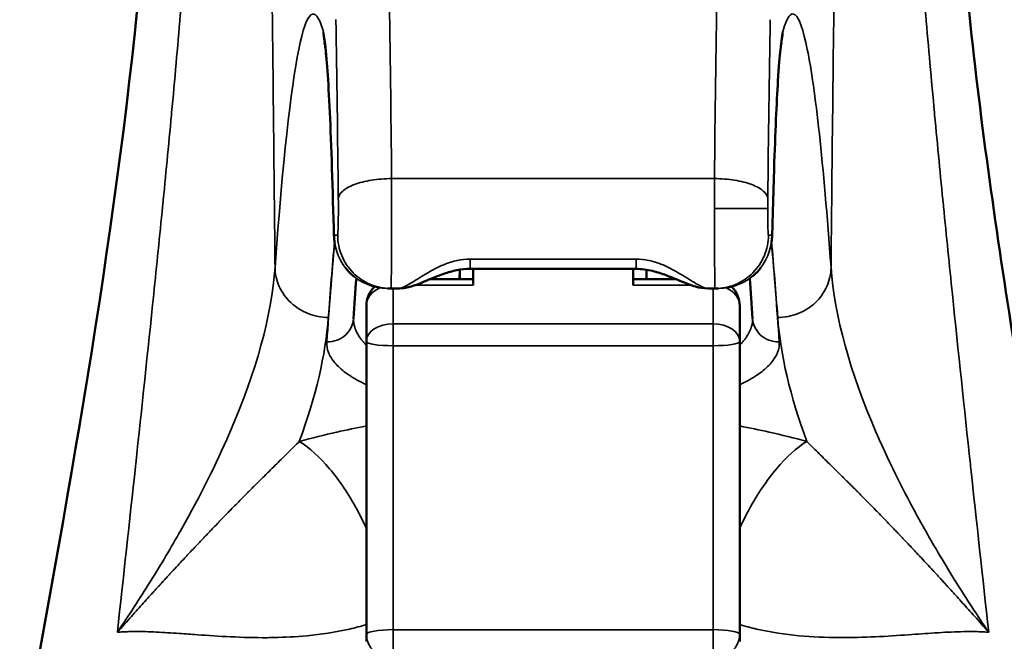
# Model space of a CAD drawing. Header units: inches. Extents: x 0 to 136, y 2 to 86.
# Tile 9 of 74: x 39.942 to 41.396, y 20.145 to 21.063. Entities that reach past the tile are written whole.
import ezdxf

# ---------------------------------------------------------------- set-up
doc = ezdxf.new("R2010")
doc.units = ezdxf.units.IN
doc.header["$LTSCALE"] = 4
doc.header["$MEASUREMENT"] = 0
doc.layers.add('Visible (ANSI)', color=7, linetype='Continuous', lineweight=50)
doc.layers.add('Visible Narrow (ANSI)', color=7, linetype='Continuous', lineweight=35)

msp = doc.modelspace()

# ---------------------------------------------------------------- linework, layer by layer
at = {"layer": 'Visible (ANSI)'}
for p, q in [((40.5923, 20.7086), (40.5923, 20.7087)), ((40.5918, 20.68), (40.592, 20.6942)), ((40.592, 20.6924), (40.592, 20.68)), ((40.8523, 20.6954), (40.6073, 20.6954)), ((40.6117, 20.6713), (40.6117, 20.6954)), ((40.8479, 20.6954), (40.8479, 20.6713)), ((40.8678, 20.68), (40.8676, 20.6942)), ((40.8676, 20.6938), (40.8676, 20.68)), ((40.4396, 20.6851), (40.4396, 20.6851)), ((40.5291, 20.68), (40.5291, 20.68)), ((40.6117, 20.68), (40.5479, 20.68)), ((40.9117, 20.68), (40.8479, 20.68)), ((40.9305, 20.68), (40.9304, 20.68)), ((41.0199, 20.6851), (41.0199, 20.6851)), ((40.4853, 20.6665), (40.4891, 20.6665)), ((40.4892, 20.6665), (40.4905, 20.6665)), ((40.4905, 20.6665), (40.5008, 20.6665)), ((40.9588, 20.6665), (40.9691, 20.6665)), ((40.9691, 20.6665), (40.9703, 20.6665)), ((40.9743, 20.6665), (40.9705, 20.6665)), ((40.4542, 20.5882), (40.4542, 20.6407)), ((41.0054, 20.6407), (41.0054, 20.5882)), ((40.4542, 20.5882), (40.4542, 20.1556)), ((41.0054, 20.5882), (41.0054, 20.4873)), ((41.0054, 20.1556), (41.0054, 20.4873)), ((40.2327, 20.4099), (40.2327, 20.4099)), ((41.1347, 20.4105), (41.1347, 20.4105)), ((41.2268, 20.4099), (41.2268, 20.4099)), ((40.4542, 20.1454), (40.4542, 20.1556)), ((41.0054, 20.1454), (41.0054, 20.1556))]:
    msp.add_line(p, q, dxfattribs=at)
for centre, start, end in [((40.4936, 20.6407), 134.2878, 180), ((40.4936, 20.6407), 131.9132, 131.9175), ((40.966, 20.6407), 48.0825, 48.0868), ((40.966, 20.6407), 0, 45.7122)]:
    msp.add_arc(centre, 0.0394, start, end, dxfattribs=at)
for points in [[(39.9423, 19.9696), (40.0109, 20.3418), (40.0828, 20.7322), (40.1195, 21.1156)], [(40.393, 21.0268), (40.3925, 21.0283), (40.3922, 21.0291), (40.3922, 21.0291)], [(40.4357, 20.6841), (40.4311, 20.6878), (40.4269, 20.6921), (40.4233, 20.6968)], [(41.0363, 20.6968), (41.0327, 20.6921), (41.0285, 20.6878), (41.0239, 20.6841)], [(40.4394, 20.6813), (40.4379, 20.6622), (40.4365, 20.6423), (40.435, 20.6217)], [(41.0245, 20.6217), (41.0231, 20.6423), (41.0216, 20.6622), (41.0202, 20.6813)], [(40.4892, 20.6665), (40.4892, 20.6665), (40.4891, 20.6665), (40.4891, 20.6665)], [(40.9705, 20.6665), (40.9705, 20.6665), (40.9704, 20.6665), (40.9703, 20.6665)]]:
    msp.add_open_spline(points, degree=3, dxfattribs=at)
for points, knots in [([(41.34, 21.1156), (41.3554, 20.9551), (41.3782, 20.7913), (41.4379, 20.4078), (41.4771, 20.1876), (41.5172, 19.9696)], [0, 0, 0, 0, 1.240066, 1.240066, 2.974807, 2.974807, 2.974807, 2.974807]), ([(40.4059, 20.7558), (40.4041, 20.8276), (40.402, 20.8892), (40.3976, 20.9815), (40.3947, 21.0155), (40.393, 21.0269), (40.3928, 21.0278), (40.3928, 21.0278)], [0, 0, 0, 0, 0.750652, 0.750652, 1.499954, 1.499954, 1.605123, 1.605123, 1.605123, 1.605123]), ([(41.0667, 21.0278), (41.0667, 21.0278), (41.0667, 21.0278), (41.0666, 21.027), (41.0661, 21.0239), (41.0644, 21.0099), (41.0631, 20.9937), (41.0598, 20.9407), (41.0579, 20.8963), (41.0553, 20.8161), (41.0545, 20.787), (41.0537, 20.7558)], [0.096156, 0.096156, 0.096156, 0.096156, 0.120408, 0.120408, 0.310638, 0.310638, 0.729836, 0.729836, 1.380051, 1.380051, 1.706059, 1.706059, 1.706059, 1.706059]), ([(41.0673, 21.0291), (41.0673, 21.0291), (41.0671, 21.0284), (41.0666, 21.027), (41.0666, 21.0269), (41.0666, 21.0268)], [1.0495061, 1.0495061, 1.0495061, 1.0495061, 1.3200819, 1.3200819, 1.3367525, 1.3367525, 1.3367525, 1.3367525]), ([(40.4075, 20.7335), (40.4075, 20.7337), (40.4074, 20.734), (40.4071, 20.736), (40.4069, 20.7376), (40.4066, 20.7407), (40.4065, 20.7421), (40.4062, 20.7461), (40.4061, 20.7485), (40.406, 20.7529), (40.4059, 20.7545), (40.4059, 20.7563)], [0.28376642, 0.28376642, 0.28376642, 0.28376642, 0.28609175, 0.28609175, 0.30051585, 0.30051585, 0.31744386, 0.31744386, 0.34849, 0.34849, 0.36558023, 0.36558023, 0.36558023, 0.36558023]), ([(41.0537, 20.7563), (41.0536, 20.7523), (41.0535, 20.7489), (41.0532, 20.7434), (41.053, 20.7411), (41.0525, 20.7367), (41.0523, 20.7351), (41.0521, 20.7335)], [0, 0, 0, 0, 0.03910252, 0.03910252, 0.06791225, 0.06791225, 0.08168272, 0.08168272, 0.08168272, 0.08168272]), ([(40.6073, 20.6954), (40.6007, 20.6954), (40.5941, 20.6947), (40.5811, 20.6921), (40.5748, 20.6902), (40.5597, 20.685), (40.5514, 20.6815), (40.5329, 20.6738), (40.5234, 20.6696), (40.5085, 20.6669), (40.5047, 20.6665), (40.5008, 20.6665)], [0, 0, 0, 0, 0.0501463, 0.0501463, 0.1032611, 0.1032611, 0.1823771, 0.1823771, 0.2927216, 0.2927216, 0.3286049, 0.3286049, 0.3286049, 0.3286049]), ([(40.9588, 20.6665), (40.9522, 20.6665), (40.9459, 20.6676), (40.9332, 20.6712), (40.9266, 20.6739), (40.9124, 20.6797), (40.9049, 20.683), (40.8904, 20.6884), (40.8836, 20.6907), (40.8688, 20.6942), (40.8605, 20.6954), (40.8523, 20.6954)], [0, 0, 0, 0, 0.0600032, 0.0600032, 0.1337416, 0.1337416, 0.2077701, 0.2077701, 0.2659553, 0.2659553, 0.328481, 0.328481, 0.328481, 0.328481])]:
    msp.add_open_spline(points, degree=3, knots=knots, dxfattribs=at)
at = {"layer": 'Visible Narrow (ANSI)'}
for p, q in [((40.4914, 20.8288), (40.9681, 20.8288)), ((40.968, 20.7846), (41.0467, 20.7846)), ((40.4066, 20.7452), (40.4118, 20.7452)), ((41.0529, 20.7452), (41.0478, 20.7452)), ((40.6073, 20.7099), (40.8523, 20.7099)), ((40.6073, 20.6954), (40.6073, 20.7099)), ((40.8523, 20.7099), (40.8523, 20.6954)), ((40.4853, 20.6665), (40.4891, 20.6665)), ((40.4936, 20.6142), (40.4936, 20.6665)), ((40.6117, 20.6713), (40.5258, 20.6713)), ((40.9337, 20.6713), (40.8479, 20.6713)), ((40.966, 20.6665), (40.966, 20.6142)), ((40.9705, 20.6665), (40.9743, 20.6665)), ((40.4936, 20.6142), (40.4936, 20.5819)), ((40.4936, 20.6142), (40.966, 20.6142)), ((40.966, 20.6142), (40.966, 20.5819)), ((40.4936, 20.1626), (40.4936, 20.5819)), ((40.4936, 20.5819), (40.966, 20.5819)), ((40.966, 20.5819), (40.966, 20.1626)), ((40.4936, 20.1626), (40.4936, 20.1203)), ((40.966, 20.1626), (40.4936, 20.1626)), ((40.966, 20.1203), (40.966, 20.1626))]:
    msp.add_line(p, q, dxfattribs=at)
for centre, major_axis, ratio, start_param, end_param in [((40.3757, 14.6899), (0, 6.382), 0.026177, 6.195662, 6.627344), ((40.4596, 20.3526), (-0.0038, 1.5146), 0.023002, 5.032166, 5.232321), ((41, 20.3526), (0.0038, 1.5146), 0.023002, 1.050865, 1.25102), ((40.3717, 20.1667), (0, 1.69), 0.026177, 5.096077, 5.271699), ((41.0781, 20.3576), (0.004, 1.4288), 0.023902, 1.054197, 1.256548), ((40.3882, 20.1264), (0, 0.9247), 0.026177, 5.463872, 6.195729), ((40.9681, 20.7902), (-0.0002, -0.1022), 0.000277, 4.324963, 4.767275), ((40.4118, 20.7845), (0, -0.0394), 0.026177, 6.282304, 8.238253), ((41.0475, 20.7864), (0, -0.0341), 0.022834, 4.324991, 4.767304), ((40.4066, 20.7846), (0, -0.0394), 0.026177, 5.46396, 6.283167), ((41.0529, 20.7846), (0, -0.0394), 0.026177, 0.000019, 0.819225), ((40.4936, 20.6407), (-0.0394, 0), 0.777677, 5.230498, 6.283185), ((40.4936, 20.6407), (-0.0394, 0), 0.777677, 5.187621, 5.187859), ((40.4936, 20.6407), (-0.0394, 0), 0.777677, 4.78308, 4.783092), ((40.966, 20.6407), (0.0394, 0), 0.777677, 1.095327, 1.095565), ((40.966, 20.6407), (0.0394, 0), 0.777677, 0, 1.052688), ((40.4936, 20.5882), (-0.0394, 0), 0.661754, 4.712389, 6.283185), ((40.966, 20.5882), (0.0394, 0), 0.661754, 0, 1.570796), ((40.4936, 20.5882), (-0.0394, 0), 0.159593, 0, 1.570796), ((40.966, 20.5882), (0.0394, 0), 0.159593, 4.712389, 6.283185), ((40.4936, 20.1556), (-0.0394, 0), 0.179559, 4.712389, 6.283185), ((40.4936, 20.1556), (-0.0394, 0), 0.896374, 0, 1.570796), ((40.966, 20.1556), (0.0394, 0), 0.179559, 0, 1.570796), ((40.966, 20.1556), (0.0394, 0), 0.896374, 4.712389, 6.283185)]:
    msp.add_ellipse(centre, major_axis=major_axis, ratio=ratio, start_param=start_param, end_param=end_param, dxfattribs=at)
for points, knots in [([(40.3114, 21.3969), (40.3114, 21.3956), (40.3114, 21.3942), (40.3115, 21.3928), (40.3117, 21.3763), (40.3119, 21.3604), (40.3121, 21.3453), (40.3122, 21.33), (40.3124, 21.3154), (40.3126, 21.3015), (40.3129, 21.2739), (40.3132, 21.2491), (40.3135, 21.2272), (40.3135, 21.2265), (40.3135, 21.2258), (40.3135, 21.2251), (40.3135, 21.225), (40.3135, 21.2248), (40.3135, 21.2246), (40.3136, 21.2228), (40.3136, 21.221), (40.3136, 21.2192), (40.3141, 21.176), (40.3146, 21.1337), (40.3151, 21.0922), (40.3152, 21.0801), (40.3154, 21.0681), (40.3155, 21.0561), (40.3155, 21.0544), (40.3156, 21.0527), (40.3156, 21.0509), (40.3164, 20.9798), (40.3172, 20.9079), (40.3179, 20.8353), (40.3184, 20.7897), (40.3189, 20.7439), (40.3193, 20.6977)], [0, 0, 0, 0, 0.004917, 0.004917, 0.004917, 0.064567, 0.064567, 0.064567, 0.125, 0.125, 0.125, 0.245184, 0.245184, 0.245184, 0.249023, 0.249023, 0.249023, 0.25, 0.25, 0.25, 0.257598, 0.257598, 0.257598, 0.4392, 0.4392, 0.4392, 0.492188, 0.492188, 0.492188, 0.5, 0.5, 0.5, 0.807344, 0.807344, 0.807344, 1, 1, 1, 1]), ([(41.1481, 21.3969), (41.1479, 21.3797), (41.1477, 21.3625), (41.1475, 21.3453), (41.147, 21.3034), (41.1465, 21.2614), (41.146, 21.2192), (41.1454, 21.177), (41.1449, 21.1347), (41.1445, 21.0922), (41.1435, 21.0072), (41.1425, 20.9215), (41.1416, 20.8353), (41.1411, 20.7896), (41.1407, 20.7437), (41.1402, 20.6977)], [0, 0, 0, 0, 0.0750166, 0.0750166, 0.0750166, 0.2578171, 0.2578171, 0.2578171, 0.4406177, 0.4406177, 0.4406177, 0.8062189, 0.8062189, 0.8062189, 1, 1, 1, 1]), ([(40.1932, 21.2465), (40.191, 21.2155), (40.1889, 21.1872), (40.1868, 21.1603), (40.1845, 21.1306), (40.1823, 21.1028), (40.18, 21.0762), (40.1799, 21.0743), (40.1797, 21.0724), (40.1795, 21.0705), (40.1775, 21.046), (40.1754, 21.0222), (40.1733, 20.9991), (40.1711, 20.9742), (40.1689, 20.9501), (40.1667, 20.9264), (40.1666, 20.9253), (40.1665, 20.9242), (40.1664, 20.9231), (40.1621, 20.8769), (40.1578, 20.8326), (40.1535, 20.7892), (40.1534, 20.7887), (40.1534, 20.7882), (40.1533, 20.7876), (40.149, 20.7437), (40.1446, 20.7007), (40.1402, 20.6582), (40.1314, 20.573), (40.1226, 20.4897), (40.1136, 20.4068), (40.1135, 20.4058), (40.1134, 20.4048), (40.1133, 20.4038), (40.1044, 20.3219), (40.0955, 20.2404), (40.0865, 20.1589)], [0, 0, 0, 0, 0.0571966, 0.0571966, 0.0571966, 0.1204856, 0.1204856, 0.1204856, 0.125, 0.125, 0.125, 0.1838239, 0.1838239, 0.1838239, 0.2470035, 0.2470035, 0.2470035, 0.25, 0.25, 0.25, 0.3735008, 0.3735008, 0.3735008, 0.375, 0.375, 0.375, 0.5, 0.5, 0.5, 0.75, 0.75, 0.75, 0.7530011, 0.7530011, 0.7530011, 1, 1, 1, 1]), ([(41.373, 20.1589), (41.364, 20.2404), (41.3551, 20.3219), (41.3463, 20.4038), (41.3462, 20.4048), (41.3461, 20.4058), (41.346, 20.4068), (41.337, 20.4897), (41.3281, 20.573), (41.3194, 20.6581), (41.315, 20.7007), (41.3106, 20.7437), (41.3062, 20.7876), (41.3062, 20.7882), (41.3061, 20.7887), (41.3061, 20.7892), (41.3018, 20.8326), (41.2975, 20.8769), (41.2932, 20.9231), (41.2931, 20.9242), (41.293, 20.9253), (41.2929, 20.9264), (41.2907, 20.9501), (41.2885, 20.9742), (41.2862, 20.9991), (41.2842, 21.0222), (41.2821, 21.046), (41.28, 21.0705), (41.2799, 21.0724), (41.2797, 21.0743), (41.2795, 21.0762), (41.2773, 21.1028), (41.275, 21.1306), (41.2727, 21.1603), (41.2706, 21.1872), (41.2685, 21.2155), (41.2664, 21.2465)], [0, 0, 0, 0, 0.2469989, 0.2469989, 0.2469989, 0.25, 0.25, 0.25, 0.4999988, 0.4999988, 0.4999988, 0.625, 0.625, 0.625, 0.6264992, 0.6264992, 0.6264992, 0.75, 0.75, 0.75, 0.7529965, 0.7529965, 0.7529965, 0.8161761, 0.8161761, 0.8161761, 0.875, 0.875, 0.875, 0.8795144, 0.8795144, 0.8795144, 0.9428034, 0.9428034, 0.9428034, 1, 1, 1, 1]), ([(41.1402, 20.6977), (41.1289, 20.8526), (41.1172, 20.9607), (41.1052, 21.0195), (41.0933, 21.0782), (41.0812, 21.0877), (41.0693, 21.0475)], [0, 0, 0, 0, 0.5, 0.5, 0.5, 1, 1, 1, 1]), ([(41.0693, 21.0475), (41.0678, 21.0426), (41.0663, 21.0325), (41.0635, 21.0024), (41.0621, 20.9823), (41.0594, 20.9329), (41.0582, 20.9036), (41.0558, 20.8366), (41.0547, 20.7989), (41.0537, 20.7577)], [0, 0, 0, 0, 0.25, 0.25, 0.5, 0.5, 0.75, 0.75, 1, 1, 1, 1]), ([(40.4127, 20.7993), (40.413, 20.8031), (40.4152, 20.8069), (40.4233, 20.8139), (40.4292, 20.8172), (40.4437, 20.8226), (40.4524, 20.8248), (40.4712, 20.8278), (40.4813, 20.8287), (40.4914, 20.8288)], [0, 0, 0, 0, 0.25, 0.25, 0.5, 0.5, 0.75, 0.75, 1, 1, 1, 1]), ([(40.4914, 20.8288), (40.4915, 20.8112), (40.4915, 20.7918), (40.4915, 20.7727), (40.4915, 20.7725), (40.4915, 20.7724), (40.4915, 20.7722), (40.4915, 20.7628), (40.4915, 20.7535), (40.4915, 20.7445), (40.4914, 20.7399), (40.4914, 20.7354), (40.4914, 20.7311), (40.4914, 20.729), (40.4914, 20.7269), (40.4914, 20.7247), (40.4914, 20.7225), (40.4914, 20.7202), (40.4913, 20.7185), (40.4913, 20.7168), (40.4913, 20.7156), (40.4913, 20.7143), (40.4913, 20.713), (40.4913, 20.7115), (40.4913, 20.7101), (40.4913, 20.7072), (40.4912, 20.7043), (40.4912, 20.7014), (40.4912, 20.6957), (40.4911, 20.69), (40.491, 20.6848), (40.491, 20.6832), (40.491, 20.6817), (40.491, 20.6803), (40.4909, 20.677), (40.4909, 20.6741), (40.4908, 20.6718), (40.4907, 20.6685), (40.4906, 20.6665), (40.4905, 20.6665)], [0, 0, 0, 0, 0.25, 0.25, 0.25, 0.252186, 0.252186, 0.252186, 0.375, 0.375, 0.375, 0.4375, 0.4375, 0.4375, 0.46875, 0.46875, 0.46875, 0.5, 0.5, 0.5, 0.53125, 0.53125, 0.53125, 0.5625, 0.5625, 0.5625, 0.625, 0.625, 0.625, 0.75, 0.75, 0.75, 0.787998, 0.787998, 0.787998, 0.875, 0.875, 0.875, 1, 1, 1, 1]), ([(40.9681, 20.8288), (40.9783, 20.8287), (40.9884, 20.8278), (41.0072, 20.8248), (41.0158, 20.8226), (41.0304, 20.8172), (41.0362, 20.8139), (41.0443, 20.8069), (41.0466, 20.8031), (41.0468, 20.7993)], [0, 0, 0, 0, 0.25, 0.25, 0.5, 0.5, 0.75, 0.75, 1, 1, 1, 1]), ([(40.9691, 20.6665), (40.9689, 20.6665), (40.9688, 20.6698), (40.9687, 20.6754), (40.9687, 20.6767), (40.9686, 20.678), (40.9686, 20.6794), (40.9685, 20.6853), (40.9684, 20.6928), (40.9684, 20.701), (40.9683, 20.7041), (40.9683, 20.7072), (40.9683, 20.7105), (40.9682, 20.7197), (40.9682, 20.7295), (40.9681, 20.7394), (40.9681, 20.7551), (40.968, 20.7707), (40.968, 20.7846)], [0, 0, 0, 0, 0.205426, 0.205426, 0.205426, 0.25, 0.25, 0.25, 0.432777, 0.432777, 0.432777, 0.5, 0.5, 0.5, 0.692058, 0.692058, 0.692058, 1, 1, 1, 1]), ([(41.0478, 20.7452), (41.0476, 20.7452), (41.0475, 20.7462), (41.0473, 20.7502), (41.0471, 20.7531), (41.047, 20.7604), (41.0469, 20.7647), (41.0468, 20.7743), (41.0467, 20.7794), (41.0467, 20.7846)], [0, 0, 0, 0, 0.25, 0.25, 0.5, 0.5, 0.75, 0.75, 1, 1, 1, 1]), ([(40.4905, 20.6665), (40.4802, 20.6665), (40.4699, 20.6685), (40.4604, 20.6724), (40.4508, 20.6764), (40.4421, 20.6822), (40.4348, 20.6895), (40.4276, 20.6968), (40.4217, 20.7055), (40.4178, 20.7151), (40.4138, 20.7246), (40.4118, 20.7349), (40.4118, 20.7452)], [0, 0, 0, 0, 0.249808, 0.249808, 0.249808, 0.5, 0.5, 0.5, 0.750192, 0.750192, 0.750192, 1, 1, 1, 1]), ([(41.0478, 20.7452), (41.0478, 20.7349), (41.0457, 20.7246), (41.0418, 20.7151), (41.0378, 20.7055), (41.032, 20.6968), (41.0247, 20.6895), (41.0175, 20.6822), (41.0087, 20.6764), (40.9992, 20.6724), (40.9897, 20.6685), (40.9794, 20.6665), (40.9691, 20.6665)], [0, 0, 0, 0, 0.249808, 0.249808, 0.249808, 0.5, 0.5, 0.5, 0.750192, 0.750192, 0.750192, 1, 1, 1, 1]), ([(40.5008, 20.6665), (40.5048, 20.6665), (40.51, 20.6687), (40.5164, 20.6723), (40.5196, 20.6741), (40.5231, 20.6763), (40.5267, 20.6786), (40.5304, 20.6808), (40.5342, 20.6833), (40.5388, 20.686), (40.5433, 20.6887), (40.5486, 20.6918), (40.5536, 20.6945), (40.5586, 20.6973), (40.5635, 20.6996), (40.5693, 20.7019), (40.5751, 20.7042), (40.5818, 20.7064), (40.5882, 20.7079), (40.5947, 20.7093), (40.6009, 20.7099), (40.6073, 20.7099)], [0, 0, 0, 0, 0.25, 0.25, 0.25, 0.375, 0.375, 0.375, 0.5, 0.5, 0.5, 0.625, 0.625, 0.625, 0.75, 0.75, 0.75, 0.875, 0.875, 0.875, 1, 1, 1, 1]), ([(40.8523, 20.7099), (40.8586, 20.7099), (40.8648, 20.7093), (40.8713, 20.7079), (40.8777, 20.7064), (40.8844, 20.7042), (40.8901, 20.702), (40.8959, 20.6997), (40.9008, 20.6973), (40.9059, 20.6946), (40.9109, 20.6918), (40.9162, 20.6888), (40.9207, 20.686), (40.9253, 20.6833), (40.9292, 20.6808), (40.9329, 20.6785), (40.9367, 20.6761), (40.9403, 20.6739), (40.9435, 20.6721), (40.95, 20.6685), (40.9548, 20.6665), (40.9588, 20.6665)], [0, 0, 0, 0, 0.125, 0.125, 0.125, 0.25, 0.25, 0.25, 0.375, 0.375, 0.375, 0.5, 0.5, 0.5, 0.625, 0.625, 0.625, 0.75, 0.75, 0.75, 1, 1, 1, 1]), ([(40.3193, 20.6977), (40.314, 20.6254), (40.2916, 20.5438), (40.2525, 20.4536), (40.2523, 20.453), (40.2521, 20.4525), (40.2518, 20.4519), (40.2325, 20.4073), (40.209, 20.3605), (40.1816, 20.3118), (40.1811, 20.3109), (40.1806, 20.31), (40.1801, 20.3092), (40.1661, 20.2843), (40.1509, 20.2589), (40.1349, 20.2332), (40.1196, 20.2087), (40.1035, 20.1839), (40.0865, 20.1589)], [0, 0, 0, 0, 0.5, 0.5, 0.5, 0.502999, 0.502999, 0.502999, 0.75, 0.75, 0.75, 0.7545042, 0.7545042, 0.7545042, 0.8802789, 0.8802789, 0.8802789, 1, 1, 1, 1]), ([(40.3193, 20.6977), (40.3194, 20.6881), (40.3215, 20.6784), (40.3295, 20.6606), (40.3353, 20.6524), (40.3499, 20.6387), (40.3586, 20.6332), (40.3776, 20.6257), (40.3878, 20.6237), (40.398, 20.6236)], [0, 0, 0, 0, 0.25, 0.25, 0.5, 0.5, 0.75, 0.75, 1, 1, 1, 1]), ([(41.0615, 20.6236), (41.0718, 20.6237), (41.082, 20.6257), (41.0915, 20.6294), (41.101, 20.6332), (41.1097, 20.6387), (41.1169, 20.6455), (41.1242, 20.6524), (41.1301, 20.6606), (41.134, 20.6695), (41.138, 20.6784), (41.1401, 20.6881), (41.1402, 20.6977)], [0, 0, 0, 0, 0.25, 0.25, 0.25, 0.5, 0.5, 0.5, 0.75, 0.75, 0.75, 1, 1, 1, 1]), ([(41.373, 20.1589), (41.3561, 20.1839), (41.34, 20.2086), (41.3247, 20.2331), (41.3087, 20.2588), (41.2936, 20.2842), (41.2795, 20.3091), (41.279, 20.3099), (41.2785, 20.3108), (41.278, 20.3117), (41.2506, 20.3604), (41.2271, 20.4072), (41.2077, 20.4519), (41.2075, 20.4524), (41.2073, 20.453), (41.207, 20.4535), (41.168, 20.5438), (41.1455, 20.6254), (41.1402, 20.6977)], [0, 0, 0, 0, 0.1197092, 0.1197092, 0.1197092, 0.2454941, 0.2454941, 0.2454941, 0.25, 0.25, 0.25, 0.4970014, 0.4970014, 0.4970014, 0.5, 0.5, 0.5, 1, 1, 1, 1]), ([(40.435, 20.6217), (40.4347, 20.6178), (40.4337, 20.6139), (40.4322, 20.6102), (40.4302, 20.6058), (40.4274, 20.6016), (40.4237, 20.5982), (40.4201, 20.5948), (40.4157, 20.5921), (40.4109, 20.5903), (40.4061, 20.5885), (40.4009, 20.5876), (40.3958, 20.5876)], [0.0465678, 0.0465678, 0.0465678, 0.0465678, 0.25, 0.25, 0.25, 0.5, 0.5, 0.5, 0.75, 0.75, 0.75, 1, 1, 1, 1]), ([(40.4351, 20.6219), (40.4351, 20.6209), (40.4351, 20.6198), (40.4352, 20.6186), (40.4353, 20.6174), (40.4355, 20.616), (40.4358, 20.6144), (40.4361, 20.6128), (40.4365, 20.611), (40.437, 20.6093), (40.4381, 20.606), (40.4393, 20.6033), (40.4406, 20.6007), (40.4412, 20.5995), (40.4419, 20.5982), (40.4425, 20.5972), (40.4432, 20.5962), (40.4437, 20.5954), (40.4445, 20.5942), (40.4453, 20.593), (40.4464, 20.5914), (40.4476, 20.59), (40.4487, 20.5886), (40.4498, 20.5873), (40.451, 20.586), (40.452, 20.5848), (40.4531, 20.5837), (40.4542, 20.5826)], [0.0320832, 0.0320832, 0.0320832, 0.0320832, 0.0625, 0.0625, 0.0625, 0.09375, 0.09375, 0.09375, 0.125, 0.125, 0.125, 0.1875, 0.1875, 0.1875, 0.21875, 0.21875, 0.21875, 0.25, 0.25, 0.25, 0.28125, 0.28125, 0.28125, 0.3125, 0.3125, 0.3125, 0.3398981, 0.3398981, 0.3398981, 0.3398981]), ([(41.0054, 20.5826), (41.0065, 20.5837), (41.0075, 20.5848), (41.0086, 20.586), (41.0097, 20.5873), (41.0108, 20.5886), (41.012, 20.59), (41.0131, 20.5915), (41.0143, 20.593), (41.0151, 20.5942), (41.0159, 20.5954), (41.0164, 20.5963), (41.017, 20.5973), (41.0177, 20.5983), (41.0184, 20.5995), (41.019, 20.6008), (41.0203, 20.6033), (41.0215, 20.6059), (41.0225, 20.6093), (41.023, 20.6109), (41.0235, 20.6128), (41.0238, 20.6144), (41.0241, 20.616), (41.0243, 20.6174), (41.0244, 20.6186), (41.0245, 20.6198), (41.0245, 20.6209), (41.0245, 20.6219)], [0.6601231, 0.6601231, 0.6601231, 0.6601231, 0.6875, 0.6875, 0.6875, 0.71875, 0.71875, 0.71875, 0.75, 0.75, 0.75, 0.78125, 0.78125, 0.78125, 0.8125, 0.8125, 0.8125, 0.875, 0.875, 0.875, 0.90625, 0.90625, 0.90625, 0.9375, 0.9375, 0.9375, 0.9681628, 0.9681628, 0.9681628, 0.9681628]), ([(41.0245, 20.6217), (41.0248, 20.6178), (41.0257, 20.6139), (41.0273, 20.6102), (41.0293, 20.6057), (41.0322, 20.6016), (41.0358, 20.5982), (41.0395, 20.5948), (41.0439, 20.5921), (41.0486, 20.5903), (41.0534, 20.5884), (41.0586, 20.5875), (41.0638, 20.5876)], [0.0465629, 0.0465629, 0.0465629, 0.0465629, 0.25, 0.25, 0.25, 0.5, 0.5, 0.5, 0.75, 0.75, 0.75, 1, 1, 1, 1]), ([(40.3958, 20.5876), (40.3954, 20.5824), (40.3962, 20.5772), (40.3982, 20.5721), (40.4002, 20.5669), (40.4034, 20.5618), (40.4077, 20.5567), (40.4121, 20.5516), (40.4175, 20.5466), (40.424, 20.5418), (40.4305, 20.537), (40.4382, 20.5324), (40.4468, 20.5279), (40.4492, 20.5267), (40.4517, 20.5255), (40.4542, 20.5244)], [0.0000134, 0.0000134, 0.0000134, 0.0000134, 0.12575, 0.12575, 0.12575, 0.2515, 0.2515, 0.2515, 0.37725, 0.37725, 0.37725, 0.503, 0.503, 0.503, 0.5375605, 0.5375605, 0.5375605, 0.5375605]), ([(41.0054, 20.5244), (41.0079, 20.5255), (41.0104, 20.5267), (41.0214, 20.5324), (41.029, 20.537), (41.042, 20.5466), (41.0475, 20.5516), (41.0605, 20.5669), (41.0645, 20.5772), (41.0638, 20.5876)], [0.4624883, 0.4624883, 0.4624883, 0.4624883, 0.497, 0.497, 0.62275, 0.62275, 0.7485, 0.7485, 1, 1, 1, 1]), ([(40.3552, 20.4407), (40.3736, 20.4457), (40.392, 20.4502), (40.4107, 20.4544), (40.425, 20.4576), (40.4395, 20.4606), (40.4542, 20.4634)], [0, 0, 0, 0, 0.2497285, 0.2497285, 0.2497285, 0.4405263, 0.4405263, 0.4405263, 0.4405263]), ([(41.0054, 20.4634), (41.0201, 20.4606), (41.0344, 20.4577), (41.0488, 20.4544), (41.0674, 20.4503), (41.086, 20.4457), (41.1043, 20.4407)], [0.5570749, 0.5570749, 0.5570749, 0.5570749, 0.75, 0.75, 0.75, 1, 1, 1, 1]), ([(40.0865, 20.1589), (40.0939, 20.1672), (40.1008, 20.1749), (40.1072, 20.1821), (40.1136, 20.1893), (40.1196, 20.196), (40.1251, 20.2021), (40.1279, 20.2052), (40.1306, 20.2081), (40.1331, 20.211), (40.1348, 20.2129), (40.1365, 20.2147), (40.1381, 20.2165), (40.1389, 20.2173), (40.1397, 20.2182), (40.1405, 20.219), (40.1428, 20.2216), (40.145, 20.2241), (40.1471, 20.2264), (40.1482, 20.2275), (40.1492, 20.2287), (40.1503, 20.2298), (40.1508, 20.2304), (40.1513, 20.2309), (40.1517, 20.2314), (40.1522, 20.2319), (40.1526, 20.2323), (40.1532, 20.233), (40.1538, 20.2337), (40.1547, 20.2347), (40.1555, 20.2355), (40.1563, 20.2364), (40.1571, 20.2372), (40.1578, 20.2381), (40.1593, 20.2397), (40.1609, 20.2414), (40.1624, 20.243), (40.1636, 20.2444), (40.1649, 20.2457), (40.1661, 20.2471), (40.1679, 20.249), (40.1696, 20.2508), (40.1712, 20.2526), (40.1742, 20.2558), (40.177, 20.2589), (40.1798, 20.2619), (40.1826, 20.2649), (40.1854, 20.2679), (40.1881, 20.2708), (40.1893, 20.272), (40.1904, 20.2732), (40.1915, 20.2744), (40.1957, 20.2789), (40.1999, 20.2833), (40.2039, 20.2875), (40.2064, 20.2902), (40.2088, 20.2928), (40.2113, 20.2954), (40.2126, 20.2967), (40.2138, 20.298), (40.2149, 20.2992), (40.2161, 20.3004), (40.2171, 20.3015), (40.2185, 20.3029), (40.2199, 20.3044), (40.2215, 20.3061), (40.2231, 20.3078), (40.2247, 20.3094), (40.2262, 20.311), (40.2277, 20.3125), (40.2307, 20.3156), (40.2337, 20.3188), (40.2366, 20.3218), (40.2372, 20.3224), (40.2378, 20.3231), (40.2384, 20.3237), (40.2436, 20.3291), (40.2487, 20.3342), (40.2536, 20.3393), (40.2591, 20.3449), (40.2644, 20.3503), (40.2695, 20.3555), (40.2721, 20.358), (40.2746, 20.3606), (40.2771, 20.3631), (40.2783, 20.3644), (40.2796, 20.3657), (40.2808, 20.3668), (40.2819, 20.368), (40.283, 20.369), (40.2844, 20.3705), (40.2858, 20.3719), (40.2876, 20.3737), (40.2893, 20.3753), (40.291, 20.377), (40.2925, 20.3786), (40.2941, 20.3801), (40.2956, 20.3817), (40.2972, 20.3832), (40.2987, 20.3847), (40.2996, 20.3856), (40.3006, 20.3866), (40.3016, 20.3876), (40.3022, 20.3882), (40.3029, 20.3889), (40.3036, 20.3895), (40.3098, 20.3957), (40.3159, 20.4017), (40.3218, 20.4075), (40.3276, 20.4133), (40.3334, 20.419), (40.339, 20.4245), (40.3446, 20.43), (40.35, 20.4354), (40.3552, 20.4407)], [0, 0, 0, 0, 0.0625, 0.0625, 0.0625, 0.125, 0.125, 0.125, 0.15625, 0.15625, 0.15625, 0.1773261, 0.1773261, 0.1773261, 0.1875, 0.1875, 0.1875, 0.21875, 0.21875, 0.21875, 0.234375, 0.234375, 0.234375, 0.2421875, 0.2421875, 0.2421875, 0.25, 0.25, 0.25, 0.2578125, 0.2578125, 0.2578125, 0.265625, 0.265625, 0.265625, 0.28125, 0.28125, 0.28125, 0.2943527, 0.2943527, 0.2943527, 0.3125, 0.3125, 0.3125, 0.34375, 0.34375, 0.34375, 0.375, 0.375, 0.375, 0.3879359, 0.3879359, 0.3879359, 0.4375, 0.4375, 0.4375, 0.46875, 0.46875, 0.46875, 0.484375, 0.484375, 0.484375, 0.5, 0.5, 0.5, 0.515625, 0.515625, 0.515625, 0.53125, 0.53125, 0.53125, 0.5625, 0.5625, 0.5625, 0.5690429, 0.5690429, 0.5690429, 0.625, 0.625, 0.625, 0.6875, 0.6875, 0.6875, 0.71875, 0.71875, 0.71875, 0.734375, 0.734375, 0.734375, 0.75, 0.75, 0.75, 0.765625, 0.765625, 0.765625, 0.78125, 0.78125, 0.78125, 0.7963123, 0.7963123, 0.7963123, 0.8058932, 0.8058932, 0.8058932, 0.8125, 0.8125, 0.8125, 0.875, 0.875, 0.875, 0.9375, 0.9375, 0.9375, 1, 1, 1, 1]), ([(40.4542, 20.3123), (40.4498, 20.3219), (40.4452, 20.3311), (40.4404, 20.34), (40.428, 20.3627), (40.4143, 20.3831), (40.3999, 20.4002), (40.3855, 20.4172), (40.3703, 20.4309), (40.3552, 20.4407)], [0.4023741, 0.4023741, 0.4023741, 0.4023741, 0.5, 0.5, 0.5, 0.7500724, 0.7500724, 0.7500724, 1, 1, 1, 1]), ([(41.1043, 20.4407), (41.0892, 20.4309), (41.0741, 20.4172), (41.0597, 20.4002), (41.0453, 20.3831), (41.0316, 20.3627), (41.0192, 20.34), (41.0144, 20.3311), (41.0098, 20.3219), (41.0054, 20.3123)], [0, 0, 0, 0, 0.2499276, 0.2499276, 0.2499276, 0.5, 0.5, 0.5, 0.5976259, 0.5976259, 0.5976259, 0.5976259]), ([(41.1043, 20.4407), (41.1096, 20.4354), (41.115, 20.43), (41.1206, 20.4245), (41.1262, 20.419), (41.1319, 20.4133), (41.1378, 20.4075), (41.1437, 20.4017), (41.1497, 20.3957), (41.156, 20.3895), (41.1566, 20.3889), (41.1573, 20.3882), (41.158, 20.3876), (41.159, 20.3866), (41.1599, 20.3856), (41.1609, 20.3846), (41.1624, 20.3831), (41.1639, 20.3816), (41.1654, 20.3801), (41.167, 20.3786), (41.1686, 20.377), (41.1703, 20.3753), (41.1719, 20.3737), (41.1737, 20.3719), (41.1752, 20.3705), (41.1766, 20.369), (41.1776, 20.368), (41.1788, 20.3668), (41.1799, 20.3657), (41.1812, 20.3644), (41.1825, 20.3631), (41.185, 20.3606), (41.1875, 20.3581), (41.19, 20.3555), (41.1952, 20.3503), (41.2005, 20.3449), (41.206, 20.3393), (41.2109, 20.3342), (41.2159, 20.3291), (41.2211, 20.3237), (41.2217, 20.3231), (41.2223, 20.3224), (41.223, 20.3218), (41.2259, 20.3188), (41.2289, 20.3156), (41.2319, 20.3125), (41.2334, 20.311), (41.2348, 20.3094), (41.2364, 20.3078), (41.238, 20.3061), (41.2397, 20.3044), (41.2411, 20.3029), (41.2424, 20.3015), (41.2435, 20.3004), (41.2446, 20.2992), (41.2458, 20.298), (41.247, 20.2967), (41.2483, 20.2953), (41.2508, 20.2927), (41.2532, 20.2901), (41.2558, 20.2874), (41.2598, 20.2832), (41.2639, 20.2788), (41.2681, 20.2743), (41.2693, 20.2731), (41.2704, 20.2719), (41.2715, 20.2707), (41.277, 20.2648), (41.2826, 20.2588), (41.2884, 20.2525), (41.29, 20.2507), (41.2917, 20.2489), (41.2934, 20.2471), (41.2947, 20.2457), (41.296, 20.2443), (41.2972, 20.243), (41.2987, 20.2413), (41.3003, 20.2397), (41.3018, 20.238), (41.3025, 20.2372), (41.3032, 20.2364), (41.3041, 20.2355), (41.3049, 20.2346), (41.3057, 20.2337), (41.3064, 20.233), (41.307, 20.2323), (41.3074, 20.2319), (41.3078, 20.2314), (41.3083, 20.2309), (41.3088, 20.2303), (41.3093, 20.2298), (41.3104, 20.2286), (41.3114, 20.2275), (41.3124, 20.2263), (41.3146, 20.224), (41.3168, 20.2216), (41.3192, 20.219), (41.3199, 20.2181), (41.3207, 20.2173), (41.3215, 20.2164), (41.3231, 20.2146), (41.3248, 20.2128), (41.3265, 20.2109), (41.3291, 20.208), (41.3317, 20.2051), (41.3345, 20.202), (41.34, 20.1959), (41.346, 20.1892), (41.3524, 20.1821), (41.3588, 20.1749), (41.3657, 20.1672), (41.373, 20.1589)], [0, 0, 0, 0, 0.0625, 0.0625, 0.0625, 0.125, 0.125, 0.125, 0.1875, 0.1875, 0.1875, 0.1941102, 0.1941102, 0.1941102, 0.2038097, 0.2038097, 0.2038097, 0.21875, 0.21875, 0.21875, 0.234375, 0.234375, 0.234375, 0.25, 0.25, 0.25, 0.265625, 0.265625, 0.265625, 0.28125, 0.28125, 0.28125, 0.3125, 0.3125, 0.3125, 0.375, 0.375, 0.375, 0.4309642, 0.4309642, 0.4309642, 0.4375, 0.4375, 0.4375, 0.46875, 0.46875, 0.46875, 0.484375, 0.484375, 0.484375, 0.5, 0.5, 0.5, 0.515625, 0.515625, 0.515625, 0.53125, 0.53125, 0.53125, 0.5625, 0.5625, 0.5625, 0.6119797, 0.6119797, 0.6119797, 0.625, 0.625, 0.625, 0.6875, 0.6875, 0.6875, 0.7054399, 0.7054399, 0.7054399, 0.71875, 0.71875, 0.71875, 0.734375, 0.734375, 0.734375, 0.7421875, 0.7421875, 0.7421875, 0.75, 0.75, 0.75, 0.7578125, 0.7578125, 0.7578125, 0.765625, 0.765625, 0.765625, 0.78125, 0.78125, 0.78125, 0.8125, 0.8125, 0.8125, 0.8226419, 0.8226419, 0.8226419, 0.84375, 0.84375, 0.84375, 0.875, 0.875, 0.875, 0.9375, 0.9375, 0.9375, 1, 1, 1, 1]), ([(40.0865, 20.1589), (40.0892, 20.1591), (40.092, 20.1593), (40.0948, 20.1594), (40.0953, 20.1595), (40.0958, 20.1595), (40.0963, 20.1595), (40.0986, 20.1596), (40.101, 20.1597), (40.1034, 20.1597), (40.1044, 20.1598), (40.1055, 20.1598), (40.1065, 20.1598), (40.1113, 20.1599), (40.1162, 20.1599), (40.1213, 20.1598), (40.1236, 20.1598), (40.126, 20.1597), (40.1283, 20.1597), (40.1385, 20.1594), (40.1493, 20.1589), (40.1607, 20.1582), (40.1663, 20.1579), (40.1721, 20.1575), (40.178, 20.1571), (40.1867, 20.1564), (40.1957, 20.1558), (40.2051, 20.1551), (40.2204, 20.154), (40.2367, 20.1529), (40.2541, 20.1521), (40.271, 20.1513), (40.2888, 20.1507), (40.308, 20.1508), (40.3113, 20.1509), (40.3146, 20.1509), (40.3179, 20.151), (40.3334, 20.1513), (40.3497, 20.1521), (40.3668, 20.1537), (40.387, 20.1556), (40.4079, 20.1587), (40.4294, 20.1636), (40.4376, 20.1655), (40.4459, 20.1676), (40.4542, 20.1701)], [0, 0, 0, 0, 0.062819, 0.062819, 0.062819, 0.073997, 0.073997, 0.073997, 0.125396, 0.125396, 0.125396, 0.147994, 0.147994, 0.147994, 0.249559, 0.249559, 0.249559, 0.295989, 0.295989, 0.295989, 0.494293, 0.494293, 0.494293, 0.591977, 0.591977, 0.591977, 0.734369, 0.734369, 0.734369, 0.967481, 0.967481, 0.967481, 1.192167, 1.192167, 1.192167, 1.230553, 1.230553, 1.230553, 1.407711, 1.407711, 1.407711, 1.616708, 1.616708, 1.616708, 1.696362, 1.696362, 1.696362, 1.696362]), ([(41.0054, 20.17), (41.0137, 20.1676), (41.022, 20.1655), (41.0302, 20.1636), (41.0516, 20.1587), (41.0725, 20.1556), (41.0928, 20.1537), (41.1131, 20.1518), (41.1327, 20.151), (41.1516, 20.1509), (41.1703, 20.1508), (41.1882, 20.1513), (41.2054, 20.1521), (41.2226, 20.1529), (41.2389, 20.154), (41.2545, 20.1551), (41.2679, 20.156), (41.2807, 20.157), (41.2929, 20.1578), (41.2949, 20.1579), (41.2969, 20.158), (41.2989, 20.1582), (41.3118, 20.159), (41.3241, 20.1595), (41.3357, 20.1598), (41.3366, 20.1598), (41.3374, 20.1598), (41.3383, 20.1598), (41.3445, 20.1599), (41.3504, 20.1599), (41.3562, 20.1597), (41.3591, 20.1597), (41.3619, 20.1596), (41.3647, 20.1594), (41.3675, 20.1593), (41.3703, 20.1591), (41.373, 20.1589)], [0.076688, 0.076688, 0.076688, 0.076688, 0.1246855, 0.1246855, 0.1246855, 0.25, 0.25, 0.25, 0.3754686, 0.3754686, 0.3754686, 0.5, 0.5, 0.5, 0.6246986, 0.6246986, 0.6246986, 0.7319173, 0.7319173, 0.7319173, 0.7497002, 0.7497002, 0.7497002, 0.8659586, 0.8659586, 0.8659586, 0.8745904, 0.8745904, 0.8745904, 0.9373119, 0.9373119, 0.9373119, 0.9686924, 0.9686924, 0.9686924, 1, 1, 1, 1])]:
    msp.add_open_spline(points, degree=3, knots=knots, dxfattribs=at)
for points in [[(40.3903, 21.0475), (40.3903, 21.0407), (40.3912, 21.0339), (40.3929, 21.0273)], [(41.0666, 21.0273), (41.0684, 21.0339), (41.0693, 21.0407), (41.0693, 21.0475)], [(40.4059, 20.7563), (40.4059, 20.7567), (40.4059, 20.7572), (40.4059, 20.7576)], [(40.4066, 20.7452), (40.4066, 20.7246), (40.4237, 20.6836), (40.4647, 20.6665), (40.4853, 20.6665)], [(40.9743, 20.6665), (40.9949, 20.6665), (41.0359, 20.6836), (41.0529, 20.7246), (41.0529, 20.7452)], [(41.0537, 20.7576), (41.0537, 20.7572), (41.0537, 20.7567), (41.0537, 20.7563)], [(40.3958, 20.5876), (40.3992, 20.6369), (40.4031, 20.6871), (40.4073, 20.7347)], [(40.4072, 20.7359), (40.4039, 20.6991), (40.4008, 20.6611), (40.398, 20.6236)], [(41.0522, 20.7347), (41.0565, 20.6871), (41.0603, 20.6369), (41.0638, 20.5876)], [(41.0615, 20.6236), (41.0587, 20.6611), (41.0557, 20.6991), (41.0524, 20.7359)], [(40.398, 20.6236), (40.3939, 20.5683), (40.3797, 20.5072), (40.3552, 20.4407)], [(41.1043, 20.4407), (41.0799, 20.5072), (41.0656, 20.5683), (41.0615, 20.6236)]]:
    msp.add_open_spline(points, degree=3, dxfattribs=at)

doc.saveas('drawing.dxf')
